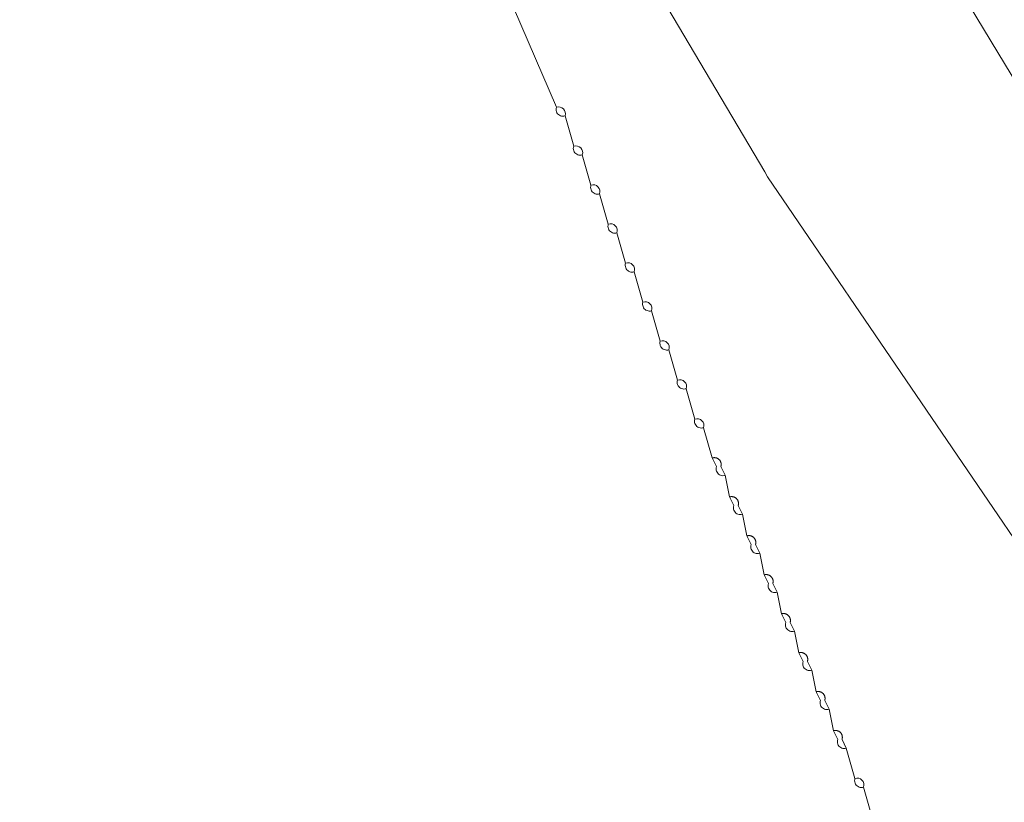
# Model space of a CAD drawing. Header units: inches. Extents: x 158416 to 160804, y 432611 to 437652.
# Tile 19 of 193: x 159227 to 159302, y 432955 to 433015. Entities that reach past the tile are written whole.
import ezdxf

# ---------------------------------------------------------------- set-up
doc = ezdxf.new("R2010")
doc.units = ezdxf.units.IN
doc.header["$MEASUREMENT"] = 0
doc.linetypes.add('DASHDOT', pattern=[0])
for name, color, linetype in [('4.2-K&L-LAAGSPANNING', 10, 'Continuous'), ('4.2-K&L-MIDDENSPANNING', 10, 'Continuous'), ('4.2-K&L-SIGNAAL UPC', 222, 'Continuous')]:
    doc.layers.add(name, color=color, linetype=linetype)

msp = doc.modelspace()

# ---------------------------------------------------------------- linework, layer by layer
at = {"layer": '4.2-K&L-LAAGSPANNING', "linetype": 'DASHDOT', "lineweight": 0, "ltscale": 2}
msp.add_polyline3d([(159373.413, 432895.06, 0), (159252.41, 433094.718, 0)], dxfattribs=at)
at = {"layer": '4.2-K&L-MIDDENSPANNING', "linetype": 'Continuous', "lineweight": 0, "ltscale": 1.75}
for points in [[(159292.333, 432954, 0), (159291.667, 432956.333, 0), (159291.58, 432956.312, 0), (159291.49, 432956.306, 0), (159291.401, 432956.316, 0), (159291.315, 432956.34, 0), (159291.234, 432956.379, 0), (159291.16, 432956.43, 0), (159291.097, 432956.494, 0), (159291.045, 432956.567, 0), (159291.007, 432956.648, 0), (159290.982, 432956.734, 0), (159290.973, 432956.823, 0), (159290.979, 432956.913, 0), (159291, 432957, 0), (159290.333, 432959.333, 0), (159290.246, 432959.312, 0), (159290.157, 432959.306, 0), (159290.067, 432959.316, 0), (159289.981, 432959.34, 0), (159289.9, 432959.379, 0), (159289.827, 432959.43, 0), (159289.764, 432959.494, 0), (159289.712, 432959.567, 0), (159289.673, 432959.648, 0), (159289.649, 432959.734, 0), (159289.64, 432959.823, 0), (159289.646, 432959.913, 0), (159289.667, 432960, 0), (159289.333, 432960.667, 0), (159289, 432962.333, 0), (159288.913, 432962.312, 0), (159288.823, 432962.306, 0), (159288.734, 432962.316, 0), (159288.648, 432962.34, 0), (159288.567, 432962.378, 0), (159288.494, 432962.43, 0), (159288.43, 432962.494, 0), (159288.378, 432962.567, 0), (159288.34, 432962.648, 0), (159288.316, 432962.734, 0), (159288.306, 432962.823, 0), (159288.312, 432962.913, 0), (159288.333, 432963, 0), (159288, 432963.667, 0), (159287.667, 432965.333, 0), (159287.58, 432965.312, 0), (159287.49, 432965.306, 0), (159287.401, 432965.316, 0), (159287.315, 432965.34, 0), (159287.234, 432965.379, 0), (159287.16, 432965.43, 0), (159287.097, 432965.494, 0), (159287.045, 432965.567, 0), (159287.007, 432965.648, 0), (159286.982, 432965.734, 0), (159286.973, 432965.823, 0), (159286.979, 432965.913, 0), (159287, 432966, 0), (159286.667, 432966.667, 0), (159286.333, 432968.333, 0), (159286.246, 432968.312, 0), (159286.157, 432968.306, 0), (159286.067, 432968.316, 0), (159285.981, 432968.34, 0), (159285.9, 432968.379, 0), (159285.827, 432968.43, 0), (159285.764, 432968.494, 0), (159285.712, 432968.567, 0), (159285.673, 432968.648, 0), (159285.649, 432968.734, 0), (159285.64, 432968.823, 0), (159285.646, 432968.913, 0), (159285.667, 432969, 0), (159285.333, 432969.667, 0), (159285, 432971.333, 0), (159284.913, 432971.312, 0), (159284.823, 432971.306, 0), (159284.734, 432971.316, 0), (159284.648, 432971.34, 0), (159284.567, 432971.378, 0), (159284.494, 432971.43, 0), (159284.43, 432971.494, 0), (159284.378, 432971.567, 0), (159284.34, 432971.648, 0), (159284.316, 432971.734, 0), (159284.306, 432971.823, 0), (159284.312, 432971.913, 0), (159284.333, 432972, 0), (159284, 432972.667, 0), (159283.667, 432974.333, 0), (159283.58, 432974.312, 0), (159283.49, 432974.306, 0), (159283.401, 432974.316, 0), (159283.315, 432974.34, 0), (159283.234, 432974.379, 0), (159283.16, 432974.43, 0), (159283.097, 432974.494, 0), (159283.045, 432974.567, 0), (159283.007, 432974.648, 0), (159282.982, 432974.734, 0), (159282.973, 432974.823, 0), (159282.979, 432974.913, 0), (159283, 432975, 0), (159282.667, 432975.667, 0), (159282.333, 432977.333, 0), (159282.246, 432977.312, 0), (159282.157, 432977.306, 0), (159282.067, 432977.316, 0), (159281.981, 432977.34, 0), (159281.9, 432977.379, 0), (159281.827, 432977.43, 0), (159281.764, 432977.494, 0), (159281.712, 432977.567, 0), (159281.673, 432977.648, 0), (159281.649, 432977.734, 0), (159281.64, 432977.823, 0), (159281.646, 432977.913, 0), (159281.667, 432978, 0), (159281.333, 432978.667, 0), (159281, 432980.333, 0), (159280.913, 432980.312, 0), (159280.823, 432980.306, 0), (159280.734, 432980.316, 0), (159280.648, 432980.34, 0), (159280.567, 432980.378, 0), (159280.494, 432980.43, 0), (159280.43, 432980.494, 0), (159280.378, 432980.567, 0), (159280.34, 432980.648, 0), (159280.316, 432980.734, 0), (159280.306, 432980.823, 0), (159280.312, 432980.913, 0), (159280.333, 432981, 0), (159280, 432981.667, 0), (159279.333, 432984, 0), (159279.246, 432983.979, 0), (159279.157, 432983.973, 0), (159279.068, 432983.983, 0), (159278.981, 432984.007, 0), (159278.9, 432984.045, 0), (159278.827, 432984.097, 0), (159278.764, 432984.16, 0), (159278.712, 432984.234, 0), (159278.673, 432984.315, 0), (159278.649, 432984.401, 0), (159278.64, 432984.49, 0), (159278.646, 432984.58, 0), (159278.667, 432984.667, 0), (159278, 432987, 0), (159277.913, 432986.979, 0), (159277.823, 432986.973, 0), (159277.734, 432986.982, 0), (159277.648, 432987.007, 0), (159277.567, 432987.045, 0), (159277.494, 432987.097, 0), (159277.43, 432987.16, 0), (159277.379, 432987.234, 0), (159277.34, 432987.315, 0), (159277.316, 432987.401, 0), (159277.306, 432987.49, 0), (159277.312, 432987.58, 0), (159277.333, 432987.667, 0), (159276.667, 432990, 0), (159276.58, 432989.979, 0), (159276.49, 432989.973, 0), (159276.401, 432989.983, 0), (159276.315, 432990.007, 0), (159276.234, 432990.045, 0), (159276.161, 432990.097, 0), (159276.097, 432990.161, 0), (159276.045, 432990.234, 0), (159276.007, 432990.315, 0), (159275.983, 432990.401, 0), (159275.973, 432990.49, 0), (159275.979, 432990.58, 0), (159276, 432990.667, 0), (159275.333, 432993, 0), (159275.246, 432992.979, 0), (159275.157, 432992.973, 0), (159275.068, 432992.983, 0), (159274.981, 432993.007, 0), (159274.9, 432993.045, 0), (159274.827, 432993.097, 0), (159274.764, 432993.16, 0), (159274.712, 432993.234, 0), (159274.673, 432993.315, 0), (159274.649, 432993.401, 0), (159274.64, 432993.49, 0), (159274.646, 432993.58, 0), (159274.667, 432993.667, 0), (159274, 432996, 0), (159273.913, 432995.979, 0), (159273.823, 432995.973, 0), (159273.734, 432995.982, 0), (159273.648, 432996.007, 0), (159273.567, 432996.045, 0), (159273.494, 432996.097, 0), (159273.43, 432996.16, 0), (159273.379, 432996.234, 0), (159273.34, 432996.315, 0), (159273.316, 432996.401, 0), (159273.306, 432996.49, 0), (159273.312, 432996.58, 0), (159273.333, 432996.667, 0), (159272.667, 432999, 0), (159272.58, 432998.979, 0), (159272.49, 432998.973, 0), (159272.401, 432998.983, 0), (159272.315, 432999.007, 0), (159272.234, 432999.045, 0), (159272.161, 432999.097, 0), (159272.097, 432999.161, 0), (159272.045, 432999.234, 0), (159272.007, 432999.315, 0), (159271.983, 432999.401, 0), (159271.973, 432999.49, 0), (159271.979, 432999.58, 0), (159272, 432999.667, 0), (159271.333, 433002, 0), (159271.246, 433001.979, 0), (159271.157, 433001.973, 0), (159271.068, 433001.983, 0), (159270.981, 433002.007, 0), (159270.9, 433002.045, 0), (159270.827, 433002.097, 0), (159270.764, 433002.16, 0), (159270.712, 433002.234, 0), (159270.673, 433002.315, 0), (159270.649, 433002.401, 0), (159270.64, 433002.49, 0), (159270.646, 433002.58, 0), (159270.667, 433002.667, 0), (159270, 433005, 0), (159269.913, 433004.979, 0), (159269.823, 433004.973, 0), (159269.734, 433004.982, 0), (159269.648, 433005.007, 0), (159269.567, 433005.045, 0), (159269.494, 433005.097, 0), (159269.43, 433005.16, 0), (159269.379, 433005.234, 0), (159269.34, 433005.315, 0), (159269.316, 433005.401, 0), (159269.306, 433005.49, 0), (159269.312, 433005.58, 0), (159269.333, 433005.667, 0), (159268.667, 433008, 0), (159268.58, 433007.979, 0), (159268.49, 433007.973, 0), (159268.401, 433007.983, 0), (159268.315, 433008.007, 0), (159268.234, 433008.045, 0), (159268.161, 433008.097, 0), (159268.097, 433008.161, 0), (159268.045, 433008.234, 0), (159268.007, 433008.315, 0), (159267.983, 433008.401, 0), (159267.973, 433008.49, 0), (159267.979, 433008.58, 0), (159268, 433008.667, 0), (159257.667, 433032.667, 0)], [(159281, 432980.333, 0), (159280.667, 432981, 0), (159280.674, 432981.023, 0), (159280.68, 432981.046, 0), (159280.685, 432981.069, 0), (159280.688, 432981.093, 0), (159280.691, 432981.116, 0), (159280.693, 432981.14, 0), (159280.694, 432981.164, 0), (159280.693, 432981.188, 0), (159280.692, 432981.211, 0), (159280.689, 432981.235, 0), (159280.686, 432981.259, 0), (159280.681, 432981.282, 0), (159280.675, 432981.305, 0), (159280.668, 432981.328, 0), (159280.661, 432981.35, 0), (159280.652, 432981.373, 0), (159280.642, 432981.394, 0), (159280.631, 432981.415, 0), (159280.62, 432981.436, 0), (159280.607, 432981.456, 0), (159280.593, 432981.476, 0), (159280.579, 432981.495, 0), (159280.564, 432981.513, 0), (159280.548, 432981.531, 0), (159280.531, 432981.548, 0), (159280.513, 432981.564, 0), (159280.495, 432981.579, 0), (159280.476, 432981.593, 0), (159280.456, 432981.607, 0), (159280.436, 432981.62, 0), (159280.415, 432981.631, 0), (159280.394, 432981.642, 0), (159280.373, 432981.652, 0), (159280.35, 432981.661, 0), (159280.328, 432981.668, 0), (159280.305, 432981.675, 0), (159280.282, 432981.681, 0), (159280.259, 432981.686, 0), (159280.235, 432981.689, 0), (159280.211, 432981.692, 0), (159280.188, 432981.693, 0), (159280.164, 432981.694, 0), (159280.14, 432981.693, 0), (159280.116, 432981.691, 0), (159280.093, 432981.688, 0), (159280.069, 432981.685, 0), (159280.046, 432981.68, 0), (159280.023, 432981.674, 0), (159280, 432981.667, 0)], [(159282.333, 432977.333, 0), (159282, 432978, 0), (159282.007, 432978.023, 0), (159282.013, 432978.046, 0), (159282.018, 432978.069, 0), (159282.022, 432978.093, 0), (159282.025, 432978.116, 0), (159282.026, 432978.14, 0), (159282.027, 432978.164, 0), (159282.027, 432978.188, 0), (159282.025, 432978.212, 0), (159282.023, 432978.235, 0), (159282.019, 432978.259, 0), (159282.014, 432978.282, 0), (159282.009, 432978.305, 0), (159282.002, 432978.328, 0), (159281.994, 432978.351, 0), (159281.985, 432978.373, 0), (159281.975, 432978.394, 0), (159281.965, 432978.416, 0), (159281.953, 432978.436, 0), (159281.94, 432978.457, 0), (159281.927, 432978.476, 0), (159281.912, 432978.495, 0), (159281.897, 432978.513, 0), (159281.881, 432978.531, 0), (159281.864, 432978.548, 0), (159281.847, 432978.564, 0), (159281.828, 432978.579, 0), (159281.809, 432978.594, 0), (159281.79, 432978.607, 0), (159281.77, 432978.62, 0), (159281.749, 432978.631, 0), (159281.728, 432978.642, 0), (159281.706, 432978.652, 0), (159281.684, 432978.661, 0), (159281.661, 432978.669, 0), (159281.638, 432978.675, 0), (159281.615, 432978.681, 0), (159281.592, 432978.686, 0), (159281.568, 432978.689, 0), (159281.545, 432978.692, 0), (159281.521, 432978.693, 0), (159281.497, 432978.694, 0), (159281.473, 432978.693, 0), (159281.45, 432978.691, 0), (159281.426, 432978.689, 0), (159281.402, 432978.685, 0), (159281.379, 432978.68, 0), (159281.356, 432978.674, 0), (159281.333, 432978.667, 0)], [(159283.667, 432974.333, 0), (159283.333, 432975, 0), (159283.34, 432975.023, 0), (159283.346, 432975.046, 0), (159283.351, 432975.069, 0), (159283.355, 432975.093, 0), (159283.358, 432975.116, 0), (159283.36, 432975.14, 0), (159283.36, 432975.164, 0), (159283.36, 432975.188, 0), (159283.358, 432975.211, 0), (159283.356, 432975.235, 0), (159283.352, 432975.259, 0), (159283.348, 432975.282, 0), (159283.342, 432975.305, 0), (159283.335, 432975.328, 0), (159283.327, 432975.35, 0), (159283.318, 432975.373, 0), (159283.309, 432975.394, 0), (159283.298, 432975.416, 0), (159283.286, 432975.436, 0), (159283.274, 432975.456, 0), (159283.26, 432975.476, 0), (159283.246, 432975.495, 0), (159283.23, 432975.513, 0), (159283.214, 432975.531, 0), (159283.197, 432975.548, 0), (159283.18, 432975.564, 0), (159283.162, 432975.579, 0), (159283.143, 432975.593, 0), (159283.123, 432975.607, 0), (159283.103, 432975.62, 0), (159283.082, 432975.631, 0), (159283.061, 432975.642, 0), (159283.039, 432975.652, 0), (159283.017, 432975.661, 0), (159282.995, 432975.668, 0), (159282.972, 432975.675, 0), (159282.949, 432975.681, 0), (159282.925, 432975.686, 0), (159282.902, 432975.689, 0), (159282.878, 432975.692, 0), (159282.854, 432975.693, 0), (159282.83, 432975.694, 0), (159282.807, 432975.693, 0), (159282.783, 432975.691, 0), (159282.759, 432975.688, 0), (159282.736, 432975.685, 0), (159282.712, 432975.68, 0), (159282.689, 432975.674, 0), (159282.667, 432975.667, 0)], [(159285, 432971.333, 0), (159284.667, 432972, 0), (159284.674, 432972.023, 0), (159284.68, 432972.046, 0), (159284.685, 432972.069, 0), (159284.688, 432972.093, 0), (159284.691, 432972.116, 0), (159284.693, 432972.14, 0), (159284.694, 432972.164, 0), (159284.693, 432972.188, 0), (159284.692, 432972.211, 0), (159284.689, 432972.235, 0), (159284.686, 432972.259, 0), (159284.681, 432972.282, 0), (159284.675, 432972.305, 0), (159284.668, 432972.328, 0), (159284.661, 432972.35, 0), (159284.652, 432972.373, 0), (159284.642, 432972.394, 0), (159284.631, 432972.415, 0), (159284.62, 432972.436, 0), (159284.607, 432972.456, 0), (159284.593, 432972.476, 0), (159284.579, 432972.495, 0), (159284.564, 432972.513, 0), (159284.548, 432972.531, 0), (159284.531, 432972.548, 0), (159284.513, 432972.564, 0), (159284.495, 432972.579, 0), (159284.476, 432972.593, 0), (159284.456, 432972.607, 0), (159284.436, 432972.62, 0), (159284.415, 432972.631, 0), (159284.394, 432972.642, 0), (159284.373, 432972.652, 0), (159284.35, 432972.661, 0), (159284.328, 432972.668, 0), (159284.305, 432972.675, 0), (159284.282, 432972.681, 0), (159284.259, 432972.686, 0), (159284.235, 432972.689, 0), (159284.211, 432972.692, 0), (159284.188, 432972.693, 0), (159284.164, 432972.694, 0), (159284.14, 432972.693, 0), (159284.116, 432972.691, 0), (159284.093, 432972.688, 0), (159284.069, 432972.685, 0), (159284.046, 432972.68, 0), (159284.023, 432972.674, 0), (159284, 432972.667, 0)], [(159286.333, 432968.333, 0), (159286, 432969, 0), (159286.007, 432969.023, 0), (159286.013, 432969.046, 0), (159286.018, 432969.069, 0), (159286.022, 432969.093, 0), (159286.025, 432969.116, 0), (159286.026, 432969.14, 0), (159286.027, 432969.164, 0), (159286.027, 432969.188, 0), (159286.025, 432969.212, 0), (159286.023, 432969.235, 0), (159286.019, 432969.259, 0), (159286.014, 432969.282, 0), (159286.009, 432969.305, 0), (159286.002, 432969.328, 0), (159285.994, 432969.351, 0), (159285.985, 432969.373, 0), (159285.975, 432969.394, 0), (159285.965, 432969.416, 0), (159285.953, 432969.436, 0), (159285.94, 432969.457, 0), (159285.927, 432969.476, 0), (159285.912, 432969.495, 0), (159285.897, 432969.513, 0), (159285.881, 432969.531, 0), (159285.864, 432969.548, 0), (159285.847, 432969.564, 0), (159285.828, 432969.579, 0), (159285.809, 432969.594, 0), (159285.79, 432969.607, 0), (159285.77, 432969.62, 0), (159285.749, 432969.631, 0), (159285.728, 432969.642, 0), (159285.706, 432969.652, 0), (159285.684, 432969.661, 0), (159285.661, 432969.669, 0), (159285.638, 432969.675, 0), (159285.615, 432969.681, 0), (159285.592, 432969.686, 0), (159285.568, 432969.689, 0), (159285.545, 432969.692, 0), (159285.521, 432969.693, 0), (159285.497, 432969.694, 0), (159285.473, 432969.693, 0), (159285.45, 432969.691, 0), (159285.426, 432969.689, 0), (159285.402, 432969.685, 0), (159285.379, 432969.68, 0), (159285.356, 432969.674, 0), (159285.333, 432969.667, 0)], [(159287.667, 432965.333, 0), (159287.333, 432966, 0), (159287.34, 432966.023, 0), (159287.346, 432966.046, 0), (159287.351, 432966.069, 0), (159287.355, 432966.093, 0), (159287.358, 432966.116, 0), (159287.36, 432966.14, 0), (159287.36, 432966.164, 0), (159287.36, 432966.188, 0), (159287.358, 432966.211, 0), (159287.356, 432966.235, 0), (159287.352, 432966.259, 0), (159287.348, 432966.282, 0), (159287.342, 432966.305, 0), (159287.335, 432966.328, 0), (159287.327, 432966.35, 0), (159287.318, 432966.373, 0), (159287.309, 432966.394, 0), (159287.298, 432966.416, 0), (159287.286, 432966.436, 0), (159287.274, 432966.456, 0), (159287.26, 432966.476, 0), (159287.246, 432966.495, 0), (159287.23, 432966.513, 0), (159287.214, 432966.531, 0), (159287.197, 432966.548, 0), (159287.18, 432966.564, 0), (159287.162, 432966.579, 0), (159287.143, 432966.593, 0), (159287.123, 432966.607, 0), (159287.103, 432966.62, 0), (159287.082, 432966.631, 0), (159287.061, 432966.642, 0), (159287.039, 432966.652, 0), (159287.017, 432966.661, 0), (159286.995, 432966.668, 0), (159286.972, 432966.675, 0), (159286.949, 432966.681, 0), (159286.925, 432966.686, 0), (159286.902, 432966.689, 0), (159286.878, 432966.692, 0), (159286.854, 432966.693, 0), (159286.83, 432966.694, 0), (159286.807, 432966.693, 0), (159286.783, 432966.691, 0), (159286.759, 432966.688, 0), (159286.736, 432966.685, 0), (159286.712, 432966.68, 0), (159286.689, 432966.674, 0), (159286.667, 432966.667, 0)], [(159289, 432962.333, 0), (159288.667, 432963, 0), (159288.674, 432963.023, 0), (159288.68, 432963.046, 0), (159288.685, 432963.069, 0), (159288.688, 432963.093, 0), (159288.691, 432963.116, 0), (159288.693, 432963.14, 0), (159288.694, 432963.164, 0), (159288.693, 432963.188, 0), (159288.692, 432963.211, 0), (159288.689, 432963.235, 0), (159288.686, 432963.259, 0), (159288.681, 432963.282, 0), (159288.675, 432963.305, 0), (159288.668, 432963.328, 0), (159288.661, 432963.35, 0), (159288.652, 432963.373, 0), (159288.642, 432963.394, 0), (159288.631, 432963.415, 0), (159288.62, 432963.436, 0), (159288.607, 432963.456, 0), (159288.593, 432963.476, 0), (159288.579, 432963.495, 0), (159288.564, 432963.513, 0), (159288.548, 432963.531, 0), (159288.531, 432963.548, 0), (159288.513, 432963.564, 0), (159288.495, 432963.579, 0), (159288.476, 432963.593, 0), (159288.456, 432963.607, 0), (159288.436, 432963.62, 0), (159288.415, 432963.631, 0), (159288.394, 432963.642, 0), (159288.373, 432963.652, 0), (159288.35, 432963.661, 0), (159288.328, 432963.668, 0), (159288.305, 432963.675, 0), (159288.282, 432963.681, 0), (159288.259, 432963.686, 0), (159288.235, 432963.689, 0), (159288.211, 432963.692, 0), (159288.188, 432963.693, 0), (159288.164, 432963.694, 0), (159288.14, 432963.693, 0), (159288.116, 432963.691, 0), (159288.093, 432963.688, 0), (159288.069, 432963.685, 0), (159288.046, 432963.68, 0), (159288.023, 432963.674, 0), (159288, 432963.667, 0)], [(159290.333, 432959.333, 0), (159290, 432960, 0), (159290.007, 432960.023, 0), (159290.013, 432960.046, 0), (159290.018, 432960.069, 0), (159290.022, 432960.093, 0), (159290.025, 432960.116, 0), (159290.026, 432960.14, 0), (159290.027, 432960.164, 0), (159290.027, 432960.188, 0), (159290.025, 432960.212, 0), (159290.023, 432960.235, 0), (159290.019, 432960.259, 0), (159290.014, 432960.282, 0), (159290.009, 432960.305, 0), (159290.002, 432960.328, 0), (159289.994, 432960.351, 0), (159289.985, 432960.373, 0), (159289.975, 432960.394, 0), (159289.965, 432960.416, 0), (159289.953, 432960.436, 0), (159289.94, 432960.457, 0), (159289.927, 432960.476, 0), (159289.912, 432960.495, 0), (159289.897, 432960.513, 0), (159289.881, 432960.531, 0), (159289.864, 432960.548, 0), (159289.847, 432960.564, 0), (159289.828, 432960.579, 0), (159289.809, 432960.594, 0), (159289.79, 432960.607, 0), (159289.77, 432960.62, 0), (159289.749, 432960.631, 0), (159289.728, 432960.642, 0), (159289.706, 432960.652, 0), (159289.684, 432960.661, 0), (159289.661, 432960.669, 0), (159289.638, 432960.675, 0), (159289.615, 432960.681, 0), (159289.592, 432960.686, 0), (159289.568, 432960.689, 0), (159289.545, 432960.692, 0), (159289.521, 432960.693, 0), (159289.497, 432960.694, 0), (159289.473, 432960.693, 0), (159289.45, 432960.691, 0), (159289.426, 432960.689, 0), (159289.402, 432960.685, 0), (159289.379, 432960.68, 0), (159289.356, 432960.674, 0), (159289.333, 432960.667, 0)]]:
    msp.add_polyline3d(points, dxfattribs=at)
for centre, start, end in [((159268.167, 433008.167), 341.58253, 108.41747), ((159269.5, 433005.167), 341.57204, 108.44894), ((159270.833, 433002.167), 341.57991, 108.42534), ((159272.167, 432999.167), 341.58253, 108.41747), ((159273.5, 432996.167), 341.57204, 108.44894), ((159274.833, 432993.167), 341.57991, 108.42534), ((159276.167, 432990.167), 341.58253, 108.41747), ((159277.5, 432987.167), 341.57204, 108.44894), ((159278.833, 432984.167), 341.57991, 108.42534), ((159291.167, 432956.5), 341.55106, 108.42796)]:
    msp.add_arc(centre, 0.527, start, end, dxfattribs=at)
at = {"layer": '4.2-K&L-SIGNAAL UPC', "linetype": 'Continuous', "lineweight": 0, "ltscale": 1.75}
msp.add_polyline3d([(159403, 432747, 0), (159400.182, 432828.987, 0), (159398.567, 432834.633, 0), (159395.667, 432841.333, 0), (159308.747, 432967.393, 0), (159284.267, 433003.3, 0), (159284.067, 433003.7, 0), (159227.333, 433099.333, 0), (159227.333, 433100, 0), (159226.667, 433100.667, 0)], dxfattribs=at)

doc.saveas('drawing.dxf')
